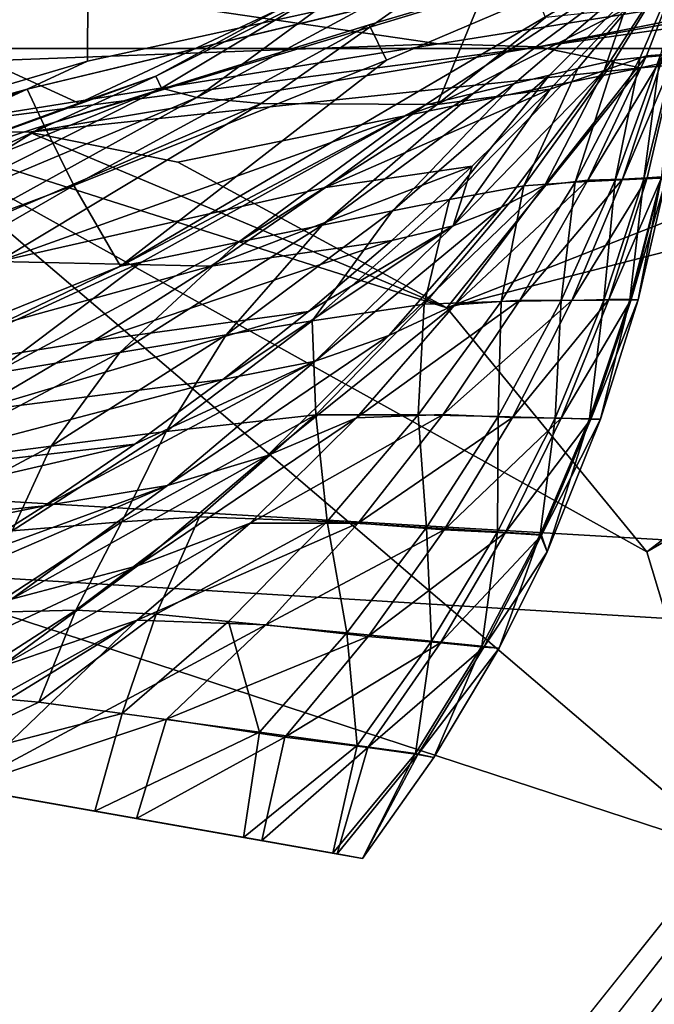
# Model space of a CAD drawing. Header units: metres. Extents: x -1004 to 0, y -808 to 0.
# Tile 138 of 142: x -108 to -80, y -101 to -56. Entities that reach past the tile are written whole.
import ezdxf

# ---------------------------------------------------------------- set-up
doc = ezdxf.new("R2010")
doc.units = ezdxf.units.M

msp = doc.modelspace()

# ---------------------------------------------------------------- linework, layer by layer
at = {"layer": 'top'}
for points in [[(-105.418335, -58.238441, 214.546005), (-132.063629, -66.104637, 218.87149), (-105.380066, -52.26717, 211.601089)], [(-105.380066, -52.26717, 211.601089), (-132.063629, -66.104637, 218.87149), (-131.927307, -52.26717, 212.860947)], [(-89.060616, -52.26717, 2045.058105), (-122.949295, -52.26717, 2041.881958), (-105.810455, -60.133114, 2042.614258)], [(-122.949295, -52.26717, 2041.881958), (-122.557411, -66.234146, 2039.442505), (-105.810455, -60.133114, 2042.614258)], [(-78.027542, -52.26717, 317.034698), (-107.363808, -61.134037, 433.010529), (-108.133682, -59.501987, 317.037933)], [(-78.090347, -52.2673, 211.625961), (-78.027542, -52.26717, 317.034698), (-108.133682, -59.501987, 317.037933)], [(-78.098579, -52.268791, 211.626617), (-78.090347, -52.2673, 211.625961), (-108.133682, -59.501987, 317.037933)], [(-108.133682, -59.501987, 317.037933), (-105.418335, -58.238441, 214.546005), (-78.098579, -52.268791, 211.626617)], [(-92.7174, -56.595947, 433.010529), (-107.363808, -61.134037, 433.010529), (-78.027542, -52.26717, 317.034698)], [(-89.060616, -52.26717, 2045.058105), (-105.810455, -60.133114, 2042.614258), (-102.336014, -58.90987, 2002.666626)], [(-78.098579, -52.268791, 211.626617), (-105.418335, -58.238441, 214.546005), (-105.380066, -52.26717, 211.601089)], [(-103.921181, -67.462387, 664.637451), (-78.026993, -52.266907, 665.035706), (-90.210342, -60.214169, 673.609619)], [(-78.026993, -52.266907, 665.035706), (-103.921181, -67.462387, 664.637451), (-78.027336, -52.26717, 549.022949)], [(-103.921181, -67.462387, 664.637451), (-91.946564, -58.198627, 548.967529), (-78.027336, -52.26717, 549.022949)], [(-90.103485, -52.26717, 1961.714844), (-102.336014, -58.90987, 2002.666626), (-102.08197, -59.45779, 1961.018188)], [(-90.103485, -52.26717, 1961.714844), (-89.060616, -52.26717, 2045.058105), (-102.336014, -58.90987, 2002.666626)], [(-100.490623, -59.867168, 1919.390381), (-90.103485, -52.26717, 1961.714844), (-102.08197, -59.45779, 1961.018188)], [(-97.583435, -60.140091, 1877.832031), (-86.388184, -52.26717, 1878.44812), (-100.490623, -59.867168, 1919.390381)], [(-86.388184, -52.26717, 1878.44812), (-90.103485, -52.26717, 1961.714844), (-100.490623, -59.867168, 1919.390381)], [(-86.388184, -52.26717, 1878.44812), (-97.583435, -60.140091, 1877.832031), (-89.667374, -60.185959, 1794.900391)], [(-91.946564, -58.198627, 548.967529), (-92.7174, -56.595947, 433.010529), (-78.02742, -52.26717, 433.010529)], [(-78.02742, -52.26717, 433.010529), (-92.7174, -56.595947, 433.010529), (-78.027542, -52.26717, 317.034698)], [(-78.027336, -52.26717, 549.022949), (-91.946564, -58.198627, 548.967529), (-78.02742, -52.26717, 433.010529)], [(-78.026993, -52.266907, 665.035706), (-78.027275, -52.26717, 690.122986), (-90.210342, -60.214169, 673.609619)], [(-90.210342, -60.214169, 673.609619), (-78.027275, -52.26717, 690.122986), (-88.044754, -59.69342, 717.864807)], [(-84.776596, -56.266586, 1795.218872), (-86.388184, -52.26717, 1878.44812), (-89.667374, -60.185959, 1794.900391)], [(-78.027275, -52.26717, 690.122986), (-78.027267, -52.26717, 740.771423), (-88.044754, -59.69342, 717.864807)], [(-88.044754, -59.69342, 717.864807), (-78.027267, -52.26717, 740.771423), (-86.173851, -59.242382, 762.118225)], [(-78.027267, -52.26717, 740.771423), (-78.027267, -52.26717, 771.7276), (-86.173851, -59.242382, 762.118225)], [(-86.173851, -59.242382, 762.118225), (-78.027267, -52.26717, 771.7276), (-84.600861, -58.864449, 806.370972)], [(-78.027267, -52.26717, 771.7276), (-78.02726, -52.26717, 807.202698), (-84.600861, -58.864449, 806.370972)], [(-84.600861, -58.864449, 806.370972), (-78.02726, -52.26717, 807.202698), (-83.328743, -58.562721, 850.619324)], [(-78.02726, -52.26717, 807.202698), (-78.02726, -52.26717, 851.534851), (-83.328743, -58.562721, 850.619324)], [(-83.328743, -58.562721, 850.619324), (-78.02726, -52.26717, 851.534851), (-81.668594, -58.195709, 939.114014)], [(-82.133667, -58.664024, 1628.469849), (-80.224365, -57.989902, 1545.487549), (-78.027222, -52.26717, 1712.00293)], [(-82.133667, -58.664024, 1628.469849), (-78.027222, -52.26717, 1712.00293), (-81.191994, -55.899555, 1711.93042)], [(-78.02726, -52.26717, 851.534851), (-78.027245, -52.26717, 939.959534), (-81.668594, -58.195709, 939.114014)], [(-81.668594, -58.195709, 939.114014), (-78.027245, -52.26717, 939.959534), (-80.517616, -58.068157, 1027.000732)], [(-78.027245, -52.26717, 939.959534), (-78.027237, -52.26717, 1027.725098), (-80.517616, -58.068157, 1027.000732)], [(-80.517616, -58.068157, 1027.000732), (-78.027237, -52.26717, 1027.725098), (-79.618256, -57.990307, 1114.886108)], [(-80.224365, -57.989902, 1545.487549), (-79.446144, -57.936066, 1504.130981), (-78.027222, -52.26717, 1712.00293)], [(-84.776596, -56.266586, 1795.218872), (-89.667374, -60.185959, 1794.900391), (-81.191994, -55.899555, 1711.93042)], [(-89.667374, -60.185959, 1794.900391), (-84.568855, -59.497822, 1711.753052), (-81.191994, -55.899555, 1711.93042)], [(-81.191994, -55.899555, 1711.93042), (-84.568855, -59.497822, 1711.753052), (-82.133667, -58.664024, 1628.469849)], [(-106.023788, -63.836273, 548.918579), (-107.363808, -61.134037, 433.010529), (-92.7174, -56.595947, 433.010529)], [(-91.946564, -58.198627, 548.967529), (-106.023788, -63.836273, 548.918579), (-92.7174, -56.595947, 433.010529)], [(-84.815758, -63.816765, 1586.644531), (-80.224365, -57.989902, 1545.487549), (-82.133667, -58.664024, 1628.469849)], [(-84.815758, -63.816765, 1586.644531), (-82.875916, -63.60128, 1545.318359), (-80.224365, -57.989902, 1545.487549)], [(-81.668594, -58.195709, 939.114014), (-80.517616, -58.068157, 1027.000732), (-83.444405, -63.68251, 1026.266113)], [(-83.444405, -63.68251, 1026.266113), (-80.517616, -58.068157, 1027.000732), (-81.640961, -63.593472, 1114.367798)], [(-82.875916, -63.60128, 1545.318359), (-79.446144, -57.936066, 1504.130981), (-80.224365, -57.989902, 1545.487549)], [(-82.875916, -63.60128, 1545.318359), (-81.3078, -63.551373, 1503.929199), (-79.446144, -57.936066, 1504.130981)], [(-80.517616, -58.068157, 1027.000732), (-79.618256, -57.990307, 1114.886108), (-81.640961, -63.593472, 1114.367798)], [(-81.640961, -63.593472, 1114.367798), (-79.618256, -57.990307, 1114.886108), (-80.352234, -63.532413, 1202.837402)], [(-81.3078, -63.551373, 1503.929199), (-78.894318, -57.882343, 1462.569336), (-79.446144, -57.936066, 1504.130981)], [(-80.199692, -63.485062, 1462.357666), (-78.894318, -57.882343, 1462.569336), (-81.3078, -63.551373, 1503.929199)], [(-79.618256, -57.990307, 1114.886108), (-78.975136, -57.93615, 1203.213867), (-80.352234, -63.532413, 1202.837402)], [(-80.352234, -63.532413, 1202.837402), (-78.975136, -57.93615, 1203.213867), (-79.575722, -63.498825, 1291.679565)], [(-78.894318, -57.882343, 1462.569336), (-80.199692, -63.485062, 1462.357666), (-79.531242, -63.450073, 1420.557007)], [(-132.063629, -66.104637, 218.87149), (-105.418335, -58.238441, 214.546005), (-108.133682, -59.501987, 317.037933)], [(-91.946564, -58.198627, 548.967529), (-103.921181, -67.462387, 664.637451), (-106.023788, -63.836273, 548.918579)], [(-83.328743, -58.562721, 850.619324), (-81.668594, -58.195709, 939.114014), (-85.754272, -63.852608, 938.194458)], [(-85.754272, -63.852608, 938.194458), (-81.668594, -58.195709, 939.114014), (-83.444405, -63.68251, 1026.266113)], [(-102.336014, -58.90987, 2002.666626), (-122.557411, -66.234146, 2039.442505), (-115.076073, -64.721382, 2001.588379)], [(-102.336014, -58.90987, 2002.666626), (-105.810455, -60.133114, 2042.614258), (-122.557411, -66.234146, 2039.442505)], [(-102.08197, -59.45779, 1961.018188), (-102.336014, -58.90987, 2002.666626), (-115.076073, -64.721382, 2001.588379)], [(-86.173851, -59.242382, 762.118225), (-84.600861, -58.864449, 806.370972), (-91.66674, -64.980286, 805.527954)], [(-91.66674, -64.980286, 805.527954), (-84.600861, -58.864449, 806.370972), (-89.100578, -64.467682, 849.693115)], [(-84.600861, -58.864449, 806.370972), (-83.328743, -58.562721, 850.619324), (-89.100578, -64.467682, 849.693115)], [(-89.100578, -64.467682, 849.693115), (-83.328743, -58.562721, 850.619324), (-85.754272, -63.852608, 938.194458)], [(-84.568855, -59.497822, 1711.753052), (-88.932442, -65.656166, 1669.758911), (-82.133667, -58.664024, 1628.469849)], [(-82.133667, -58.664024, 1628.469849), (-88.932442, -65.656166, 1669.758911), (-86.7612, -64.811493, 1628.184082)], [(-86.7612, -64.811493, 1628.184082), (-84.815758, -63.816765, 1586.644531), (-82.133667, -58.664024, 1628.469849)], [(-88.044754, -59.69342, 717.864807), (-86.173851, -59.242382, 762.118225), (-94.840462, -65.623978, 761.445068)], [(-94.840462, -65.623978, 761.445068), (-86.173851, -59.242382, 762.118225), (-91.66674, -64.980286, 805.527954)], [(-137.695007, -68.767494, 317.040314), (-132.063629, -66.104637, 218.87149), (-108.133682, -59.501987, 317.037933)], [(-108.133682, -59.501987, 317.037933), (-136.478378, -70.764824, 433.010529), (-137.695007, -68.767494, 317.040314)], [(-108.133682, -59.501987, 317.037933), (-121.951019, -65.858948, 433.010529), (-136.478378, -70.764824, 433.010529)], [(-107.363808, -61.134037, 433.010529), (-121.951019, -65.858948, 433.010529), (-108.133682, -59.501987, 317.037933)], [(-102.08197, -59.45779, 1961.018188), (-115.076073, -64.721382, 2001.588379), (-114.682365, -65.832939, 1959.967407)], [(-100.490623, -59.867168, 1919.390381), (-102.08197, -59.45779, 1961.018188), (-114.682365, -65.832939, 1959.967407)], [(-90.210342, -60.214169, 673.609619), (-88.044754, -59.69342, 717.864807), (-98.615929, -66.392662, 717.466614)], [(-98.615929, -66.392662, 717.466614), (-88.044754, -59.69342, 717.864807), (-94.840462, -65.623978, 761.445068)], [(-88.076874, -62.968689, 1711.536499), (-84.568855, -59.497822, 1711.753052), (-94.697556, -63.922615, 1794.523315)], [(-84.568855, -59.497822, 1711.753052), (-89.667374, -60.185959, 1794.900391), (-94.697556, -63.922615, 1794.523315)], [(-88.932442, -65.656166, 1669.758911), (-84.568855, -59.497822, 1711.753052), (-88.076874, -62.968689, 1711.536499)], [(-100.490623, -59.867168, 1919.390381), (-114.682365, -65.832939, 1959.967407), (-112.807594, -66.677177, 1918.366821)], [(-97.583435, -60.140091, 1877.832031), (-100.490623, -59.867168, 1919.390381), (-112.807594, -66.677177, 1918.366821)], [(-97.583435, -60.140091, 1877.832031), (-112.807594, -66.677177, 1918.366821), (-109.442467, -67.259026, 1876.839844)], [(-89.667374, -60.185959, 1794.900391), (-97.583435, -60.140091, 1877.832031), (-109.442467, -67.259026, 1876.839844)], [(-94.697556, -63.922615, 1794.523315), (-89.667374, -60.185959, 1794.900391), (-109.442467, -67.259026, 1876.839844)], [(-102.986794, -67.279617, 673.609619), (-103.921181, -67.462387, 664.637451), (-90.210342, -60.214169, 673.609619)], [(-102.986794, -67.279617, 673.609619), (-90.210342, -60.214169, 673.609619), (-98.615929, -66.392662, 717.466614)], [(-121.951019, -65.858948, 433.010529), (-107.363808, -61.134037, 433.010529), (-120.235397, -69.151024, 548.876343)], [(-107.363808, -61.134037, 433.010529), (-106.023788, -63.836273, 548.918579), (-120.235397, -69.151024, 548.876343)], [(-91.709427, -66.307159, 1711.274536), (-88.076874, -62.968689, 1711.536499), (-99.857048, -67.471527, 1794.077393)], [(-88.076874, -62.968689, 1711.536499), (-94.697556, -63.922615, 1794.523315), (-99.857048, -67.471527, 1794.077393)], [(-91.709427, -66.307159, 1711.274536), (-88.932442, -65.656166, 1669.758911), (-88.076874, -62.968689, 1711.536499)], [(-103.921181, -67.462387, 664.637451), (-131.962418, -78.791046, 664.340454), (-106.023788, -63.836273, 548.918579)], [(-106.023788, -63.836273, 548.918579), (-131.962418, -78.791046, 664.340454), (-120.235397, -69.151024, 548.876343)], [(-91.831917, -70.596245, 1627.783813), (-84.815758, -63.816765, 1586.644531), (-86.7612, -64.811493, 1628.184082)], [(-91.831917, -70.596245, 1627.783813), (-88.860901, -69.213585, 1586.367065), (-84.815758, -63.816765, 1586.644531)], [(-88.860901, -69.213585, 1586.367065), (-82.875916, -63.60128, 1545.318359), (-84.815758, -63.816765, 1586.644531)], [(-88.860901, -69.213585, 1586.367065), (-85.940224, -68.998993, 1545.06665), (-82.875916, -63.60128, 1545.318359)], [(-84.075989, -69.017807, 1113.848877), (-86.780418, -69.053185, 1025.528198), (-83.444405, -63.68251, 1026.266113)], [(-83.444405, -63.68251, 1026.266113), (-86.780418, -69.053185, 1025.528198), (-85.754272, -63.852608, 938.194458)], [(-85.940224, -68.998993, 1545.06665), (-81.3078, -63.551373, 1503.929199), (-82.875916, -63.60128, 1545.318359)], [(-81.3078, -63.551373, 1503.929199), (-85.940224, -68.998993, 1545.06665), (-83.587868, -69.011398, 1503.663208)], [(-82.145134, -68.99501, 1202.461548), (-84.075989, -69.017807, 1113.848877), (-81.640961, -63.593472, 1114.367798)], [(-81.640961, -63.593472, 1114.367798), (-84.075989, -69.017807, 1113.848877), (-83.444405, -63.68251, 1026.266113)], [(-80.199692, -63.485062, 1462.357666), (-83.587868, -69.011398, 1503.663208), (-81.927521, -68.974113, 1462.103516)], [(-80.199692, -63.485062, 1462.357666), (-81.3078, -63.551373, 1503.929199), (-83.587868, -69.011398, 1503.663208)], [(-80.98365, -68.984207, 1291.361328), (-82.145134, -68.99501, 1202.461548), (-80.352234, -63.532413, 1202.837402)], [(-80.352234, -63.532413, 1202.837402), (-82.145134, -68.99501, 1202.461548), (-81.640961, -63.593472, 1114.367798)], [(-79.531242, -63.450073, 1420.557007), (-80.199692, -63.485062, 1462.357666), (-81.927521, -68.974113, 1462.103516)], [(-80.926315, -68.96051, 1420.388794), (-79.531242, -63.450073, 1420.557007), (-81.927521, -68.974113, 1462.103516)], [(-80.609909, -68.979897, 1378.547241), (-80.98365, -68.984207, 1291.361328), (-79.575722, -63.498825, 1291.679565)], [(-79.575722, -63.498825, 1291.679565), (-80.98365, -68.984207, 1291.361328), (-80.352234, -63.532413, 1202.837402)], [(-79.321945, -63.49044, 1378.553223), (-79.531242, -63.450073, 1420.557007), (-80.926315, -68.96051, 1420.388794)], [(-80.609909, -68.979897, 1378.547241), (-79.321945, -63.49044, 1378.553223), (-80.926315, -68.96051, 1420.388794)], [(-79.321945, -63.49044, 1378.553223), (-80.609909, -68.979897, 1378.547241), (-79.575722, -63.498825, 1291.679565)], [(-99.857048, -67.471527, 1794.077393), (-94.697556, -63.922615, 1794.523315), (-109.442467, -67.259026, 1876.839844)], [(-86.780418, -69.053185, 1025.528198), (-90.247612, -69.182137, 937.265625), (-85.754272, -63.852608, 938.194458)], [(-85.754272, -63.852608, 938.194458), (-90.247612, -69.182137, 937.265625), (-89.100578, -64.467682, 849.693115)], [(-90.247612, -69.182137, 937.265625), (-95.292969, -69.925453, 848.762817), (-89.100578, -64.467682, 849.693115)], [(-89.100578, -64.467682, 849.693115), (-95.292969, -69.925453, 848.762817), (-91.66674, -64.980286, 805.527954)], [(-95.292969, -69.925453, 848.762817), (-99.165009, -70.556702, 804.683838), (-91.66674, -64.980286, 805.527954)], [(-91.66674, -64.980286, 805.527954), (-99.165009, -70.556702, 804.683838), (-94.840462, -65.623978, 761.445068)], [(-95.162209, -71.740311, 1669.234741), (-91.831917, -70.596245, 1627.783813), (-86.7612, -64.811493, 1628.184082)], [(-88.932442, -65.656166, 1669.758911), (-95.162209, -71.740311, 1669.234741), (-86.7612, -64.811493, 1628.184082)], [(-99.165009, -70.556702, 804.683838), (-103.955116, -71.352028, 760.772522), (-94.840462, -65.623978, 761.445068)], [(-94.840462, -65.623978, 761.445068), (-103.955116, -71.352028, 760.772522), (-98.615929, -66.392662, 717.466614)], [(-95.162209, -71.740311, 1669.234741), (-88.932442, -65.656166, 1669.758911), (-99.3218, -72.569763, 1710.598145)], [(-99.3218, -72.569763, 1710.598145), (-88.932442, -65.656166, 1669.758911), (-95.459908, -69.508591, 1710.961914)], [(-88.932442, -65.656166, 1669.758911), (-91.709427, -66.307159, 1711.274536), (-95.459908, -69.508591, 1710.961914)], [(-103.955116, -71.352028, 760.772522), (-109.654808, -72.302483, 717.069336), (-98.615929, -66.392662, 717.466614)], [(-98.615929, -66.392662, 717.466614), (-109.654808, -72.302483, 717.069336), (-102.986794, -67.279617, 673.609619)], [(-95.459908, -69.508591, 1710.961914), (-91.709427, -66.307159, 1711.274536), (-105.135963, -70.828232, 1793.554321)], [(-91.709427, -66.307159, 1711.274536), (-99.857048, -67.471527, 1794.077393), (-105.135963, -70.828232, 1793.554321)], [(-99.857048, -67.471527, 1794.077393), (-109.442467, -67.259026, 1876.839844), (-121.748657, -73.494186, 1875.482666)], [(-109.654808, -72.302483, 717.069336), (-116.255005, -73.398125, 673.609558), (-102.986794, -67.279617, 673.609619)], [(-102.986794, -67.279617, 673.609619), (-116.255005, -73.398125, 673.609558), (-103.921181, -67.462387, 664.637451)], [(-116.255005, -73.398125, 673.609558), (-131.962418, -78.791046, 664.340454), (-103.921181, -67.462387, 664.637451)], [(-105.135963, -70.828232, 1793.554321), (-99.857048, -67.471527, 1794.077393), (-121.748657, -73.494186, 1875.482666)], [(-93.292236, -74.294632, 1585.994751), (-85.940224, -68.998993, 1545.06665), (-88.860901, -69.213585, 1586.367065)], [(-85.940224, -68.998993, 1545.06665), (-93.292236, -74.294632, 1585.994751), (-89.396103, -74.152328, 1544.732056)], [(-86.911873, -74.242378, 1113.331421), (-90.509949, -74.157616, 1024.790161), (-86.780418, -69.053185, 1025.528198)], [(-86.780418, -69.053185, 1025.528198), (-90.509949, -74.157616, 1024.790161), (-90.247612, -69.182137, 937.265625)], [(-83.587868, -69.011398, 1503.663208), (-85.940224, -68.998993, 1545.06665), (-89.396103, -74.152328, 1544.732056)], [(-83.587868, -69.011398, 1503.663208), (-89.396103, -74.152328, 1544.732056), (-86.270844, -74.283821, 1503.333862)], [(-84.345093, -74.304749, 1202.087646), (-86.911873, -74.242378, 1113.331421), (-84.075989, -69.017807, 1113.848877)], [(-84.075989, -69.017807, 1113.848877), (-86.911873, -74.242378, 1113.331421), (-86.780418, -69.053185, 1025.528198)], [(-81.927521, -68.974113, 1462.103516), (-83.587868, -69.011398, 1503.663208), (-86.270844, -74.283821, 1503.333862)], [(-84.066551, -74.316093, 1461.808472), (-81.927521, -68.974113, 1462.103516), (-86.270844, -74.283821, 1503.333862)], [(-82.803329, -74.344215, 1291.044678), (-84.345093, -74.304749, 1202.087646), (-82.145134, -68.99501, 1202.461548)], [(-82.145134, -68.99501, 1202.461548), (-84.345093, -74.304749, 1202.087646), (-84.075989, -69.017807, 1113.848877)], [(-82.738708, -74.34906, 1420.199829), (-80.926315, -68.96051, 1420.388794), (-84.066551, -74.316093, 1461.808472)], [(-80.926315, -68.96051, 1420.388794), (-81.927521, -68.974113, 1462.103516), (-84.066551, -74.316093, 1461.808472)], [(-82.301102, -74.358047, 1378.54248), (-82.803329, -74.344215, 1291.044678), (-80.98365, -68.984207, 1291.361328)], [(-80.98365, -68.984207, 1291.361328), (-82.803329, -74.344215, 1291.044678), (-82.145134, -68.99501, 1202.461548)], [(-80.609909, -68.979897, 1378.547241), (-80.926315, -68.96051, 1420.388794), (-82.738708, -74.34906, 1420.199829)], [(-82.301102, -74.358047, 1378.54248), (-80.609909, -68.979897, 1378.547241), (-82.738708, -74.34906, 1420.199829)], [(-80.609909, -68.979897, 1378.547241), (-82.301102, -74.358047, 1378.54248), (-80.98365, -68.984207, 1291.361328)], [(-110.525337, -73.990471, 1792.953125), (-95.459908, -69.508591, 1710.961914), (-105.135963, -70.828232, 1793.554321)], [(-95.459908, -69.508591, 1710.961914), (-110.525337, -73.990471, 1792.953125), (-99.3218, -72.569763, 1710.598145)], [(-97.310814, -75.989052, 1627.266968), (-88.860901, -69.213585, 1586.367065), (-91.831917, -70.596245, 1627.783813)], [(-97.310814, -75.989052, 1627.266968), (-93.292236, -74.294632, 1585.994751), (-88.860901, -69.213585, 1586.367065)], [(-90.247612, -69.182137, 937.265625), (-95.126785, -74.159958, 936.331665), (-95.292969, -69.925453, 848.762817)], [(-90.509949, -74.157616, 1024.790161), (-95.126785, -74.159958, 936.331665), (-90.247612, -69.182137, 937.265625)], [(-95.126785, -74.159958, 936.331665), (-101.874451, -74.908958, 847.833008), (-95.292969, -69.925453, 848.762817)], [(-95.292969, -69.925453, 848.762817), (-101.874451, -74.908958, 847.833008), (-99.165009, -70.556702, 804.683838)], [(-121.748657, -73.494186, 1875.482666), (-110.525337, -73.990471, 1792.953125), (-105.135963, -70.828232, 1793.554321)], [(-101.874451, -74.908958, 847.833008), (-107.05658, -75.564842, 803.843018), (-99.165009, -70.556702, 804.683838)], [(-99.165009, -70.556702, 804.683838), (-107.05658, -75.564842, 803.843018), (-103.955116, -71.352028, 760.772522)], [(-101.812149, -77.349113, 1668.556885), (-91.831917, -70.596245, 1627.783813), (-95.162209, -71.740311, 1669.234741)], [(-101.812149, -77.349113, 1668.556885), (-97.310814, -75.989052, 1627.266968), (-91.831917, -70.596245, 1627.783813)], [(-107.05658, -75.564842, 803.843018), (-113.46891, -76.395531, 760.104248), (-103.955116, -71.352028, 760.772522)], [(-103.955116, -71.352028, 760.772522), (-113.46891, -76.395531, 760.104248), (-109.654808, -72.302483, 717.069336)], [(-107.353874, -78.259911, 1709.719238), (-101.812149, -77.349113, 1668.556885), (-95.162209, -71.740311, 1669.234741)], [(-107.353874, -78.259911, 1709.719238), (-95.162209, -71.740311, 1669.234741), (-103.28862, -75.487816, 1710.183716)], [(-103.28862, -75.487816, 1710.183716), (-95.162209, -71.740311, 1669.234741), (-99.3218, -72.569763, 1710.598145)], [(-110.525337, -73.990471, 1792.953125), (-116.016449, -76.956589, 1792.274536), (-99.3218, -72.569763, 1710.598145)], [(-99.3218, -72.569763, 1710.598145), (-116.016449, -76.956589, 1792.274536), (-103.28862, -75.487816, 1710.183716)], [(-95.126785, -74.159958, 936.331665), (-100.365005, -78.75853, 935.397766), (-103.870659, -78.979111, 891.070557)], [(-95.126785, -74.159958, 936.331665), (-103.870659, -78.979111, 891.070557), (-101.874451, -74.908958, 847.833008)], [(-103.160469, -80.963936, 1626.636719), (-93.292236, -74.294632, 1585.994751), (-97.310814, -75.989052, 1627.266968)], [(-93.292236, -74.294632, 1585.994751), (-103.160469, -80.963936, 1626.636719), (-98.079422, -79.033325, 1585.530396)], [(-94.613037, -78.968376, 1024.055908), (-100.365005, -78.75853, 935.397766), (-95.126785, -74.159958, 936.331665)], [(-89.396103, -74.152328, 1544.732056), (-98.079422, -79.033325, 1585.530396), (-93.219688, -79.032333, 1544.317749)], [(-89.396103, -74.152328, 1544.732056), (-93.292236, -74.294632, 1585.994751), (-98.079422, -79.033325, 1585.530396)], [(-90.509949, -74.157616, 1024.790161), (-94.613037, -78.968376, 1024.055908), (-95.126785, -74.159958, 936.331665)], [(-90.133972, -79.23996, 1112.817993), (-94.613037, -78.968376, 1024.055908), (-90.509949, -74.157616, 1024.790161)], [(-86.270844, -74.283821, 1503.333862), (-89.396103, -74.152328, 1544.732056), (-93.219688, -79.032333, 1544.317749)], [(-89.338058, -79.337486, 1502.944336), (-86.270844, -74.283821, 1503.333862), (-93.219688, -79.032333, 1544.317749)], [(-86.911873, -74.242378, 1113.331421), (-90.133972, -79.23996, 1112.817993), (-90.509949, -74.157616, 1024.790161)], [(-86.940941, -79.434784, 1201.717407), (-90.133972, -79.23996, 1112.817993), (-86.911873, -74.242378, 1113.331421)], [(-84.066551, -74.316093, 1461.808472), (-86.270844, -74.283821, 1503.333862), (-89.338058, -79.337486, 1502.944336)], [(-86.602448, -79.478333, 1461.476074), (-84.066551, -74.316093, 1461.808472), (-89.338058, -79.337486, 1502.944336)], [(-84.345093, -74.304749, 1202.087646), (-86.940941, -79.434784, 1201.717407), (-86.911873, -74.242378, 1113.331421)], [(-85.025871, -79.552635, 1290.731323), (-86.940941, -79.434784, 1201.717407), (-84.345093, -74.304749, 1202.087646)], [(-82.738708, -74.34906, 1420.199829), (-84.066551, -74.316093, 1461.808472), (-86.602448, -79.478333, 1461.476074)], [(-84.957016, -79.581863, 1419.993286), (-82.738708, -74.34906, 1420.199829), (-86.602448, -79.478333, 1461.476074)], [(-82.803329, -74.344215, 1291.044678), (-85.025871, -79.552635, 1290.731323), (-84.345093, -74.304749, 1202.087646)], [(-84.710953, -80.322525, 1378.539551), (-85.025871, -79.552635, 1290.731323), (-82.803329, -74.344215, 1291.044678)], [(-82.301102, -74.358047, 1378.54248), (-82.738708, -74.34906, 1420.199829), (-84.957016, -79.581863, 1419.993286)], [(-84.710953, -80.322525, 1378.539551), (-82.301102, -74.358047, 1378.54248), (-84.957016, -79.581863, 1419.993286)], [(-82.301102, -74.358047, 1378.54248), (-84.710953, -80.322525, 1378.539551), (-82.803329, -74.344215, 1291.044678)], [(-103.870659, -78.979111, 891.070557), (-108.807663, -79.389809, 846.908997), (-101.874451, -74.908958, 847.833008)], [(-101.874451, -74.908958, 847.833008), (-108.807663, -79.389809, 846.908997), (-107.05658, -75.564842, 803.843018)], [(-121.600563, -79.724915, 1791.519409), (-107.353874, -78.259911, 1709.719238), (-103.28862, -75.487816, 1710.183716)], [(-116.016449, -76.956589, 1792.274536), (-121.600563, -79.724915, 1791.519409), (-103.28862, -75.487816, 1710.183716)], [(-108.807663, -79.389809, 846.908997), (-115.296082, -79.975769, 803.010254), (-107.05658, -75.564842, 803.843018)], [(-107.05658, -75.564842, 803.843018), (-115.296082, -79.975769, 803.010254), (-113.46891, -76.395531, 760.104248)], [(-108.837265, -82.458397, 1667.729248), (-97.310814, -75.989052, 1627.266968), (-101.812149, -77.349113, 1668.556885)], [(-108.837265, -82.458397, 1667.729248), (-103.160469, -80.963936, 1626.636719), (-97.310814, -75.989052, 1627.266968)], [(-115.75219, -83.35688, 1708.64209), (-101.812149, -77.349113, 1668.556885), (-111.510887, -80.883453, 1709.2052)], [(-115.75219, -83.35688, 1708.64209), (-108.837265, -82.458397, 1667.729248), (-101.812149, -77.349113, 1668.556885)], [(-111.510887, -80.883453, 1709.2052), (-101.812149, -77.349113, 1668.556885), (-107.353874, -78.259911, 1709.719238)], [(-183.124222, -78.244965, 1117.911743), (-94.362564, -93.896042, 1275.237061), (-162.182098, -81.937622, 1583.933594)], [(-94.362564, -93.896042, 1275.237061), (-183.124222, -78.244965, 1117.911743), (-98.381828, -93.187332, 1171.671021)], [(-183.124222, -78.244965, 1117.911743), (-171.022415, -80.378838, 1067.585449), (-98.381828, -93.187332, 1171.671021)], [(-127.268814, -82.294083, 1790.688599), (-111.510887, -80.883453, 1709.2052), (-107.353874, -78.259911, 1709.719238)], [(-127.268814, -82.294083, 1790.688599), (-107.353874, -78.259911, 1709.719238), (-121.600563, -79.724915, 1791.519409)], [(-100.365005, -78.75853, 935.397766), (-105.933418, -82.952377, 934.469238), (-103.870659, -78.979111, 891.070557)], [(-102.318489, -83.140862, 978.871033), (-105.933418, -82.952377, 934.469238), (-100.365005, -78.75853, 935.397766)], [(-94.613037, -78.968376, 1024.055908), (-102.318489, -83.140862, 978.871033), (-100.365005, -78.75853, 935.397766)], [(-103.870659, -78.979111, 891.070557), (-105.933418, -82.952377, 934.469238), (-110.133003, -83.064247, 890.125854)], [(-108.807663, -79.389809, 846.908997), (-103.870659, -78.979111, 891.070557), (-110.133003, -83.064247, 890.125854)], [(-98.079422, -79.033325, 1585.530396), (-109.336327, -85.501244, 1625.895142), (-103.184792, -83.408333, 1584.97644)], [(-98.079422, -79.033325, 1585.530396), (-103.160469, -80.963936, 1626.636719), (-109.336327, -85.501244, 1625.895142)], [(-93.219688, -79.032333, 1544.317749), (-98.079422, -79.033325, 1585.530396), (-103.184792, -83.408333, 1584.97644)], [(-97.379189, -83.614105, 1543.826904), (-93.219688, -79.032333, 1544.317749), (-103.184792, -83.408333, 1584.97644)], [(-94.613037, -78.968376, 1024.055908), (-99.068069, -83.459389, 1023.329651), (-102.318489, -83.140862, 978.871033)], [(-93.726181, -83.984138, 1112.311523), (-99.068069, -83.459389, 1023.329651), (-94.613037, -78.968376, 1024.055908)], [(-89.338058, -79.337486, 1502.944336), (-93.219688, -79.032333, 1544.317749), (-97.379189, -83.614105, 1543.826904)], [(-92.762398, -84.144188, 1502.497925), (-89.338058, -79.337486, 1502.944336), (-97.379189, -83.614105, 1543.826904)], [(-90.133972, -79.23996, 1112.817993), (-93.726181, -83.984138, 1112.311523), (-94.613037, -78.968376, 1024.055908)], [(-89.920609, -84.358788, 1201.353027), (-93.726181, -83.984138, 1112.311523), (-90.133972, -79.23996, 1112.817993)], [(-86.602448, -79.478333, 1461.476074), (-89.338058, -79.337486, 1502.944336), (-92.762398, -84.144188, 1502.497925)], [(-86.940941, -79.434784, 1201.717407), (-89.920609, -84.358788, 1201.353027), (-90.133972, -79.23996, 1112.817993)], [(-89.511696, -84.430191, 1461.110107), (-86.602448, -79.478333, 1461.476074), (-92.762398, -84.144188, 1502.497925)], [(-87.641586, -84.583519, 1290.422607), (-89.920609, -84.358788, 1201.353027), (-86.940941, -79.434784, 1201.717407)], [(-84.957016, -79.581863, 1419.993286), (-86.602448, -79.478333, 1461.476074), (-89.511696, -84.430191, 1461.110107)], [(-87.560013, -84.626404, 1419.772827), (-84.957016, -79.581863, 1419.993286), (-89.511696, -84.430191, 1461.110107)], [(-85.025871, -79.552635, 1290.731323), (-87.641586, -84.583519, 1290.422607), (-86.940941, -79.434784, 1201.717407)], [(-86.871994, -84.664139, 1378.540161), (-87.641586, -84.583519, 1290.422607), (-85.025871, -79.552635, 1290.731323)], [(-84.710953, -80.322525, 1378.539551), (-84.957016, -79.581863, 1419.993286), (-87.560013, -84.626404, 1419.772827)], [(-84.710953, -80.322525, 1378.539551), (-86.871994, -84.664139, 1378.540161), (-85.025871, -79.552635, 1290.731323)], [(-98.381828, -93.187332, 1171.671021), (-171.022415, -80.378838, 1067.585449), (-105.083031, -92.00573, 1068.243774)], [(-171.022415, -80.378838, 1067.585449), (-162.197556, -81.934898, 1016.561646), (-105.083031, -92.00573, 1068.243774)], [(-86.871994, -84.664139, 1378.540161), (-84.710953, -80.322525, 1378.539551), (-87.560013, -84.626404, 1419.772827)], [(-116.185768, -87.0513, 1666.75354), (-103.160469, -80.963936, 1626.636719), (-108.837265, -82.458397, 1667.729248)], [(-103.160469, -80.963936, 1626.636719), (-116.185768, -87.0513, 1666.75354), (-109.336327, -85.501244, 1625.895142)], [(-105.083031, -92.00573, 1068.243774), (-162.197556, -81.934898, 1016.561646), (-114.458061, -90.352661, 965.05957)], [(-161.168777, -82.116302, 1584.985596), (-162.182098, -81.937622, 1583.933594), (-97.5606, -93.332138, 1473.663696)], [(-97.5606, -93.332138, 1473.663696), (-162.182098, -81.937622, 1583.933594), (-94.167076, -93.930511, 1426.27771)], [(-162.182098, -81.937622, 1583.933594), (-93.027939, -94.131371, 1378.837769), (-94.167076, -93.930511, 1426.27771)], [(-162.182098, -81.937622, 1583.933594), (-94.362564, -93.896042, 1275.237061), (-93.027939, -94.131371, 1378.837769)], [(-151.351135, -83.847412, 1592.093628), (-161.168777, -82.116302, 1584.985596), (-97.5606, -93.332138, 1473.663696)], [(-105.933418, -82.952377, 934.469238), (-111.800354, -86.717506, 933.551453), (-110.133003, -83.064247, 890.125854)], [(-111.800354, -86.717506, 933.551453), (-105.933418, -82.952377, 934.469238), (-107.612564, -87.092819, 978.021484)], [(-105.933418, -82.952377, 934.469238), (-102.318489, -83.140862, 978.871033), (-107.612564, -87.092819, 978.021484)], [(-102.318489, -83.140862, 978.871033), (-103.850883, -87.605209, 1022.615479), (-107.612564, -87.092819, 978.021484)], [(-99.068069, -83.459389, 1023.329651), (-103.850883, -87.605209, 1022.615479), (-102.318489, -83.140862, 978.871033)], [(-103.184792, -83.408333, 1584.97644), (-109.336327, -85.501244, 1625.895142), (-118.78904, -92.081619, 1606.373779)], [(-118.78904, -92.081619, 1606.373779), (-116.038094, -91.297035, 1592.855469), (-103.184792, -83.408333, 1584.97644)], [(-116.038094, -91.297035, 1592.855469), (-111.064896, -90.950966, 1567.632446), (-103.184792, -83.408333, 1584.97644)], [(-103.184792, -83.408333, 1584.97644), (-111.064896, -90.950966, 1567.632446), (-97.379189, -83.614105, 1543.826904)], [(-111.064896, -90.950966, 1567.632446), (-101.849586, -87.871254, 1543.261353), (-97.379189, -83.614105, 1543.826904)], [(-97.67009, -88.448502, 1111.814941), (-103.850883, -87.605209, 1022.615479), (-99.068069, -83.459389, 1023.329651)], [(-97.379189, -83.614105, 1543.826904), (-101.849586, -87.871254, 1543.261353), (-92.762398, -84.144188, 1502.497925)], [(-93.726181, -83.984138, 1112.311523), (-97.67009, -88.448502, 1111.814941), (-99.068069, -83.459389, 1023.329651)], [(-151.351135, -83.847412, 1592.093628), (-97.5606, -93.332138, 1473.663696), (-139.903687, -85.865913, 1595.936035)], [(-101.849586, -87.871254, 1543.261353), (-96.524109, -88.675087, 1501.997314), (-92.762398, -84.144188, 1502.497925)], [(-93.269928, -89.04995, 1200.99646), (-97.67009, -88.448502, 1111.814941), (-93.726181, -83.984138, 1112.311523)], [(-92.762398, -84.144188, 1502.497925), (-96.524109, -88.675087, 1501.997314), (-89.511696, -84.430191, 1461.110107)], [(-89.920609, -84.358788, 1201.353027), (-93.269928, -89.04995, 1200.99646), (-93.726181, -83.984138, 1112.311523)], [(-96.524109, -88.675087, 1501.997314), (-92.778633, -89.141083, 1460.713135), (-89.511696, -84.430191, 1461.110107)], [(-90.639282, -89.410133, 1290.120605), (-93.269928, -89.04995, 1200.99646), (-89.920609, -84.358788, 1201.353027)], [(-89.511696, -84.430191, 1461.110107), (-92.778633, -89.141083, 1460.713135), (-87.560013, -84.626404, 1419.772827)], [(-92.778633, -89.141083, 1460.713135), (-90.534935, -89.45079, 1419.541016), (-87.560013, -84.626404, 1419.772827)], [(-87.641586, -84.583519, 1290.422607), (-90.639282, -89.410133, 1290.120605), (-89.920609, -84.358788, 1201.353027)], [(-89.809006, -89.593971, 1378.546021), (-90.639282, -89.410133, 1290.120605), (-87.641586, -84.583519, 1290.422607)], [(-87.560013, -84.626404, 1419.772827), (-90.534935, -89.45079, 1419.541016), (-86.871994, -84.664139, 1378.540161)], [(-90.534935, -89.45079, 1419.541016), (-89.809006, -89.593971, 1378.546021), (-86.871994, -84.664139, 1378.540161)], [(-86.871994, -84.664139, 1378.540161), (-89.809006, -89.593971, 1378.546021), (-87.641586, -84.583519, 1290.422607)], [(-97.5606, -93.332138, 1473.663696), (-103.200821, -92.337616, 1520.834839), (-139.903687, -85.865913, 1595.936035)], [(-139.903687, -85.865913, 1595.936035), (-103.200821, -92.337616, 1520.834839), (-127.849213, -87.99144, 1596.189331)], [(-107.612564, -87.092819, 978.021484), (-114.458061, -90.352661, 965.05957), (-111.800354, -86.717506, 933.551453)], [(-103.850883, -87.605209, 1022.615479), (-114.458061, -90.352661, 965.05957), (-107.612564, -87.092819, 978.021484)], [(-105.083031, -92.00573, 1068.243774), (-114.458061, -90.352661, 965.05957), (-103.850883, -87.605209, 1022.615479)], [(-97.67009, -88.448502, 1111.814941), (-105.083031, -92.00573, 1068.243774), (-103.850883, -87.605209, 1022.615479)], [(-103.200821, -92.337616, 1520.834839), (-111.064896, -90.950966, 1567.632446), (-127.849213, -87.99144, 1596.189331)], [(-111.064896, -90.950966, 1567.632446), (-103.200821, -92.337616, 1520.834839), (-101.849586, -87.871254, 1543.261353)], [(-103.200821, -92.337616, 1520.834839), (-96.524109, -88.675087, 1501.997314), (-101.849586, -87.871254, 1543.261353)], [(-98.381828, -93.187332, 1171.671021), (-105.083031, -92.00573, 1068.243774), (-97.67009, -88.448502, 1111.814941)], [(-93.269928, -89.04995, 1200.99646), (-98.381828, -93.187332, 1171.671021), (-97.67009, -88.448502, 1111.814941)], [(-103.200821, -92.337616, 1520.834839), (-97.5606, -93.332138, 1473.663696), (-96.524109, -88.675087, 1501.997314)], [(-94.362564, -93.896042, 1275.237061), (-98.381828, -93.187332, 1171.671021), (-93.269928, -89.04995, 1200.99646)], [(-97.5606, -93.332138, 1473.663696), (-92.778633, -89.141083, 1460.713135), (-96.524109, -88.675087, 1501.997314)], [(-90.639282, -89.410133, 1290.120605), (-94.362564, -93.896042, 1275.237061), (-93.269928, -89.04995, 1200.99646)], [(-97.5606, -93.332138, 1473.663696), (-94.167076, -93.930511, 1426.27771), (-92.778633, -89.141083, 1460.713135)], [(-93.027939, -94.131371, 1378.837769), (-94.362564, -93.896042, 1275.237061), (-90.639282, -89.410133, 1290.120605)], [(-94.167076, -93.930511, 1426.27771), (-90.534935, -89.45079, 1419.541016), (-92.778633, -89.141083, 1460.713135)], [(-94.167076, -93.930511, 1426.27771), (-93.027939, -94.131371, 1378.837769), (-90.534935, -89.45079, 1419.541016)], [(-89.809006, -89.593971, 1378.546021), (-93.027939, -94.131371, 1378.837769), (-90.639282, -89.410133, 1290.120605)], [(-93.027939, -94.131371, 1378.837769), (-89.809006, -89.593971, 1378.546021), (-90.534935, -89.45079, 1419.541016)]]:
    msp.add_3dface(points, dxfattribs=at)
at = {"layer": 'top0123411'}
for points in [[(-10, -10, 90), (-502.018646, -625.846375, 90), (-994.037292, -10, 90)], [(-494.003571, -626.560364, 90), (-502.018646, -625.846375, 90), (-10, -10, 90)], [(-485.779327, -628.854126, 90), (-494.003571, -626.560364, 90), (-10, -10, 90)], [(-477.800262, -632.855408, 90), (-485.779327, -628.854126, 90), (-10, -10, 90)], [(-10, -10, 90), (-470.61264, -638.481506, 90), (-477.800262, -632.855408, 90)], [(-217.024689, -763.271118, 90), (-470.61264, -638.481506, 90), (-10, -10, 90)], [(-10.00001, -794.032166, 90), (-217.024689, -763.271118, 90), (-10, -10, 90)], [(-141.114334, -59.388885, 140.633987), (-89.600311, -57.459549, 140.357147), (-119.798225, -53.035728, 163.059708)], [(-119.798225, -53.035728, 163.059708), (-89.600311, -57.459549, 140.357147), (-63.35807, -53.268463, 163.059708)], [(-63.35807, -53.268463, 163.059708), (-89.600311, -57.459549, 140.357147), (-85.087982, -57.596992, 140.753189)], [(-85.087982, -57.596992, 140.753189), (-61.838451, -53.43354, 163.059708), (-63.35807, -53.268463, 163.059708)], [(-60.002983, -54.018009, 163.059708), (-61.838451, -53.43354, 163.059708), (-85.087982, -57.596992, 140.753189)], [(-80.493828, -58.53801, 141.10968), (-60.002983, -54.018009, 163.059708), (-85.087982, -57.596992, 140.753189)], [(-56.462109, -56.471474, 163.059708), (-60.002983, -54.018009, 163.059708), (-80.493828, -58.53801, 141.10968)], [(-53.957417, -60.290379, 163.059708), (-56.462109, -56.471474, 163.059708), (-89.225052, -69.337914, 118.812759)], [(-89.225052, -69.337914, 118.812759), (-56.462109, -56.471474, 163.059708), (-80.493828, -58.53801, 141.10968)], [(-141.114334, -59.388885, 140.633987), (-114.297188, -61.39407, 118.951424), (-89.600311, -57.459549, 140.357147)], [(-89.600311, -57.459549, 140.357147), (-114.297188, -61.39407, 118.951424), (-85.087982, -57.596992, 140.753189)], [(-114.297188, -61.39407, 118.951424), (-108.043098, -61.428345, 118.950821), (-85.087982, -57.596992, 140.753189)], [(-85.087982, -57.596992, 140.753189), (-108.043098, -61.428345, 118.950821), (-80.493828, -58.53801, 141.10968)], [(-108.043098, -61.428345, 118.950821), (-101.350212, -62.787632, 118.927101), (-80.493828, -58.53801, 141.10968)], [(-80.493828, -58.53801, 141.10968), (-101.350212, -62.787632, 118.927101), (-89.225052, -69.337914, 118.812759)], [(-80.216652, -80.324989, 118.620979), (-53.957417, -60.290379, 163.059708), (-89.225052, -69.337914, 118.812759)], [(-53.101597, -64.630684, 163.059708), (-53.957417, -60.290379, 163.059708), (-80.216652, -80.324989, 118.620979)], [(-114.297188, -61.39407, 118.951424), (-163.001053, -65.533676, 118.879166), (-76.096962, -93.96331, 118.382927)], [(-80.216652, -80.324989, 118.620979), (-114.297188, -61.39407, 118.951424), (-76.096962, -93.96331, 118.382927)], [(-80.216652, -80.324989, 118.620979), (-89.225052, -69.337914, 118.812759), (-114.297188, -61.39407, 118.951424)], [(-89.225052, -69.337914, 118.812759), (-108.043098, -61.428345, 118.950821), (-114.297188, -61.39407, 118.951424)], [(-89.225052, -69.337914, 118.812759), (-101.350212, -62.787632, 118.927101), (-108.043098, -61.428345, 118.950821)], [(-76.096962, -93.96331, 118.382927), (-53.101597, -64.630684, 163.059708), (-80.216652, -80.324989, 118.620979)], [(-163.001053, -65.533676, 118.879166), (-211.891357, -69.16288, 118.815819), (-73.104225, -128.088638, 117.787262)], [(-76.096962, -93.96331, 118.382927), (-163.001053, -65.533676, 118.879166), (-73.104225, -128.088638, 117.787262)], [(-211.891357, -69.16288, 118.815819), (-261.255157, -72.276657, 118.761467), (-70.201569, -166.471344, 117.117294)], [(-73.104225, -128.088638, 117.787262), (-211.891357, -69.16288, 118.815819), (-70.201569, -166.471344, 117.117294)], [(-261.255157, -72.276657, 118.761467), (-310.910522, -74.838074, 118.716759), (-67.634972, -207.468338, 116.401688)], [(-70.201569, -166.471344, 117.117294), (-261.255157, -72.276657, 118.761467), (-67.634972, -207.468338, 116.401688)], [(-310.910522, -74.838074, 118.716759), (-357.917725, -76.72718, 118.683784), (-65.746979, -245.352539, 115.740417)], [(-67.634972, -207.468338, 116.401688), (-310.910522, -74.838074, 118.716759), (-65.746979, -245.352539, 115.740417)], [(-65.746979, -245.352539, 115.740417), (-357.917725, -76.72718, 118.683784), (-406.245697, -78.120522, 118.659462)], [(-406.245697, -78.120522, 118.659462), (-490.16217, -606.131226, 109.443001), (-63.32338, -322.340668, 114.396584)], [(-63.32338, -322.340668, 114.396584), (-64.29863, -283.87738, 115.067963), (-406.245697, -78.120522, 118.659462)], [(-64.29863, -283.87738, 115.067963), (-65.746979, -245.352539, 115.740417), (-406.245697, -78.120522, 118.659462)]]:
    msp.add_3dface(points, dxfattribs=at)
at = {"layer": 'top0123412'}
for points in [[(-502.018646, -57.672649, 2075.415039), (-949.849792, -54.184963, 2063.023682), (-54.187531, -54.184963, 2063.023682)], [(-57.675217, -57.672649, 2075.415039), (-502.018646, -57.672649, 2075.415039), (-54.187531, -54.184963, 2063.023682)], [(-183.245575, -194.333847, 2169.999756), (-102.243904, -155.042709, 2143.80835), (-502.018646, -55.05748, 2077.158447)], [(-102.243904, -155.042709, 2143.80835), (-85.585182, -133.331024, 2129.335449), (-502.018646, -55.05748, 2077.158447)], [(-502.018646, -55.05748, 2077.158447), (-85.585182, -133.331024, 2129.335449), (-71.911613, -108.299583, 2112.649414)], [(-71.911613, -108.299583, 2112.649414), (-61.49197, -80.833572, 2094.340576), (-502.018646, -55.05748, 2077.158447)], [(-61.49197, -80.833572, 2094.340576), (-55.064697, -55.05748, 2077.158447), (-502.018646, -55.05748, 2077.158447)], [(-502.018646, -57.672649, 2075.415039), (-104.076797, -156.881226, 2141.547363), (-183.245575, -195.279739, 2167.143799)], [(-57.675217, -57.672649, 2075.415039), (-64.211121, -84.251289, 2093.132324), (-502.018646, -57.672649, 2075.415039)], [(-64.211121, -84.251289, 2093.132324), (-74.447891, -111.240685, 2111.123535), (-502.018646, -57.672649, 2075.415039)], [(-502.018646, -57.672649, 2075.415039), (-74.447891, -111.240685, 2111.123535), (-87.78051, -135.641296, 2127.388916)], [(-87.78051, -135.641296, 2127.388916), (-104.076797, -156.881226, 2141.547363), (-502.018646, -57.672649, 2075.415039)]]:
    msp.add_3dface(points, dxfattribs=at)

doc.saveas('drawing.dxf')
